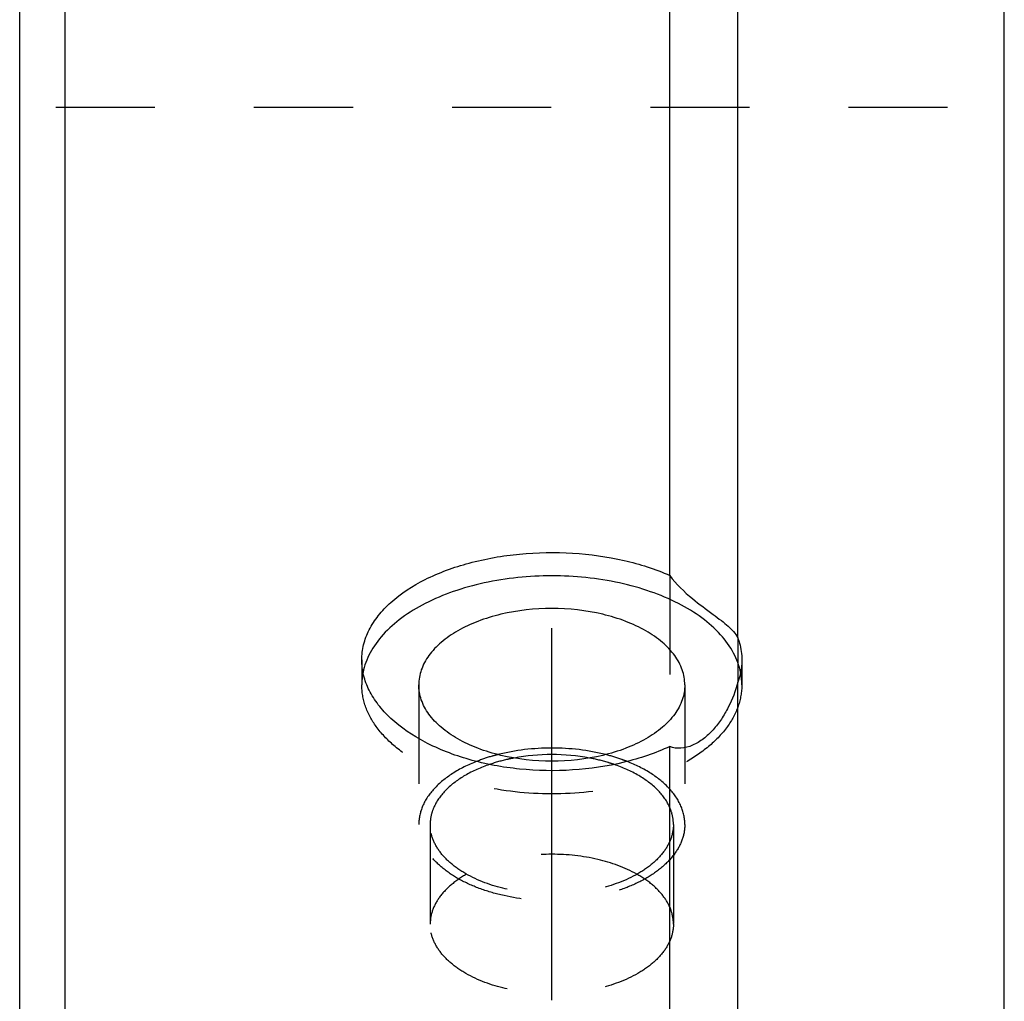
# Model space of a CAD drawing. Header units: millimetres. Extents: x -68 to 1068, y -309 to 1309.
# Tile 4 of 19: x -62 to 2, y 948 to 1012. Entities that reach past the tile are written whole.
import ezdxf

# ---------------------------------------------------------------- set-up
doc = ezdxf.new("R2010")
doc.units = ezdxf.units.MM
doc.header["$LTSCALE"] = 65.185185
doc.linetypes.add('CENTER', pattern=[0.6, 0.375, -0.075, 0.075, -0.075])
doc.linetypes.add('HIDDEN', pattern=[0.2, 0.1, -0.1])
doc.layers.add('KONST.EL_MIT_GEO', color=7, linetype='CONTINUOUS')

msp = doc.modelspace()

# ---------------------------------------------------------------- linework, layer by layer
at = {"layer": 'KONST.EL_MIT_GEO', "color": 7, "linetype": 'Continuous'}
for p, q in [((-59.5, -74), (-59.5, 1074)), ((-19.736, 975.744), (-19.736, 1074)), ((-15.264, 971.654), (-15.264, 1074)), ((2.264, -74), (2.264, 1074)), ((-62.5, -71), (-62.5, 1071)), ((-15.264, 941.348), (-15.264, 968.723)), ((-19.736, 945.943), (-19.736, 964.506))]:
    msp.add_line(p, q, dxfattribs=at)
at = {"layer": 'KONST.EL_MIT_GEO', "color": 8, "linetype": 'HIDDEN'}
for p, q in [((337.5, 1006.5), (-62.5, 1006.5)), ((-19.736, 975.744), (-19.736, 964.506)), ((-15.264, 971.654), (-15.264, 968.723)), ((-40, 970.193), (-40, 968.555)), ((-15, 970.193), (-15, 968.555)), ((-36.25, 968.555), (-36.25, 959.38)), ((-18.75, 968.555), (-18.75, 959.38)), ((-35.5, 959.38), (-35.5, 952.827)), ((-19.5, 959.38), (-19.5, 952.827))]:
    msp.add_line(p, q, dxfattribs=at)
at = {"layer": 'KONST.EL_MIT_GEO', "color": 2, "linetype": 'CENTER'}
msp.add_line((-27.5, 947.827), (-27.5, 975.193), dxfattribs=at)
at = {"layer": 'KONST.EL_MIT_GEO', "color": 8, "linetype": 'HIDDEN'}
for centre, radius, start, end in [((-35.823, 968.551), 4.177, 168.65962, 179.94914), ((-19.176, 968.551), 4.176, 0.05029, 11.29765)]:
    msp.add_arc(centre, radius, start, end, dxfattribs=at)
at = {"layer": 'KONST.EL_MIT_GEO', "color": 7, "linetype": 'Continuous'}
for points, knots in [([(-40, 970.193), (-40, 970.529), (-39.915, 971.214), (-39.537, 972.205), (-38.922, 973.146), (-37.76, 974.357), (-35.766, 975.629), (-32.874, 976.674), (-29.588, 977.244), (-26.148, 977.299), (-22.809, 976.839), (-20.701, 976.172), (-19.736, 975.744)], [0, 0, 0, 0, 0.04263, 0.086733, 0.133711, 0.184535, 0.299073, 0.430233, 0.57326, 0.721076, 0.86578, 1, 1, 1, 1]), ([(-15.081, 969.369), (-15.169, 969.813), (-15.506, 970.715), (-16.396, 971.933), (-17.643, 973.028), (-19.205, 973.971), (-21.033, 974.736), (-23.795, 975.502), (-27.497, 975.875), (-31.2, 975.503), (-33.963, 974.738), (-35.791, 973.973), (-37.353, 973.031), (-38.601, 971.936), (-39.492, 970.718), (-39.83, 969.816), (-39.918, 969.373)], [0, 0, 0, 0, 0.045598, 0.09534, 0.150591, 0.211737, 0.278388, 0.3496, 0.499961, 0.650331, 0.721552, 0.788216, 0.849375, 0.904641, 0.954395, 1, 1, 1, 1]), ([(-19.736, 975.744), (-19.315, 975.172), (-18.38, 974.277), (-17.167, 973.39), (-16.369, 972.801), (-15.788, 972.331), (-15.422, 971.94), (-15.264, 971.654)], [0, 0, 0, 0, 0.350267, 0.630152, 0.742298, 0.83889, 1, 1, 1, 1]), ([(-18.75, 968.555), (-18.75, 968.886), (-18.873, 969.577), (-19.4, 970.538), (-20.233, 971.408), (-21.334, 972.161), (-22.663, 972.775), (-24.716, 973.395), (-27.5, 973.696), (-30.284, 973.395), (-32.337, 972.775), (-33.666, 972.161), (-34.767, 971.408), (-35.6, 970.538), (-36.127, 969.577), (-36.25, 968.886), (-36.25, 968.555)], [0, 0, 0, 0, 0.045198, 0.093653, 0.147612, 0.208012, 0.274685, 0.346671, 0.5, 0.653329, 0.725315, 0.791988, 0.852388, 0.906347, 0.954802, 1, 1, 1, 1]), ([(-15.264, 971.654), (-15.22, 971.536), (-15.069, 971.063), (-15, 970.563), (-15, 970.193)], [0, 0, 0, 0, 0.25449, 1, 1, 1, 1]), ([(-19.736, 964.506), (-20.699, 964.058), (-22.802, 963.352), (-26.146, 962.861), (-29.591, 962.921), (-32.882, 963.528), (-35.775, 964.633), (-37.763, 965.958), (-38.921, 967.204), (-39.536, 968.163), (-39.914, 969.166), (-40, 969.856), (-40, 970.193)], [0, 0, 0, 0, 0.13418, 0.278244, 0.425224, 0.567712, 0.69899, 0.814319, 0.865652, 0.913076, 0.95743, 1, 1, 1, 1]), ([(-15, 970.193), (-15, 970.07), (-15.022, 969.571), (-15.136, 969.077), (-15.264, 968.723)], [0, 0, 0, 0, 0.246648, 1, 1, 1, 1]), ([(-18.75, 968.555), (-18.75, 968.224), (-18.873, 967.533), (-19.4, 966.572), (-20.233, 965.702), (-21.334, 964.949), (-22.663, 964.335), (-24.716, 963.715), (-27.5, 963.414), (-30.284, 963.715), (-32.337, 964.335), (-33.666, 964.949), (-34.767, 965.702), (-35.6, 966.572), (-36.127, 967.533), (-36.25, 968.224), (-36.25, 968.555)], [0, 0, 0, 0, 0.045198, 0.093653, 0.147612, 0.208012, 0.274685, 0.346671, 0.5, 0.653329, 0.725315, 0.791988, 0.852388, 0.906347, 0.954802, 1, 1, 1, 1]), ([(-15.264, 968.723), (-15.418, 968.156), (-15.735, 967.319), (-16.33, 966.293), (-16.871, 965.589), (-17.503, 964.993), (-18.216, 964.554), (-18.984, 964.334), (-19.512, 964.405), (-19.736, 964.506)], [0, 0, 0, 0, 0.260237, 0.392649, 0.523821, 0.651969, 0.775095, 0.891163, 1, 1, 1, 1])]:
    msp.add_open_spline(points, degree=3, knots=knots, dxfattribs=at)
at = {"layer": 'KONST.EL_MIT_GEO', "color": 8, "linetype": 'HIDDEN'}
for points, knots in [([(-15, 968.555), (-15, 968.082), (-15.176, 967.095), (-15.929, 965.722), (-17.118, 964.48), (-18.691, 963.404), (-20.59, 962.526), (-23.523, 961.641), (-27.5, 961.211), (-31.477, 961.641), (-34.41, 962.526), (-36.309, 963.404), (-37.882, 964.48), (-39.071, 965.722), (-39.824, 967.095), (-40, 968.082), (-40, 968.555)], [0, 0, 0, 0, 0.045197, 0.093652, 0.147612, 0.208012, 0.274685, 0.346671, 0.5, 0.653329, 0.725315, 0.791988, 0.852388, 0.906348, 0.954803, 1, 1, 1, 1]), ([(-31.049, 963.968), (-31.171, 963.937), (-31.646, 963.809), (-32.113, 963.652), (-32.453, 963.518)], [0, 0, 0, 0, 0.255787, 1, 1, 1, 1]), ([(-29.979, 963.743), (-30.119, 963.717), (-30.666, 963.605), (-31.205, 963.456), (-31.598, 963.321)], [0, 0, 0, 0, 0.255811, 1, 1, 1, 1]), ([(-23.402, 963.321), (-23.531, 963.365), (-24.062, 963.536), (-24.607, 963.666), (-25.021, 963.743)], [0, 0, 0, 0, 0.243901, 1, 1, 1, 1]), ([(-22.547, 963.518), (-22.658, 963.562), (-23.119, 963.734), (-23.591, 963.876), (-23.951, 963.968)], [0, 0, 0, 0, 0.244055, 1, 1, 1, 1]), ([(-32.453, 963.518), (-33.004, 963.301), (-34.011, 962.806), (-35.247, 961.818), (-36.054, 960.662), (-36.25, 959.791), (-36.25, 959.38)], [0, 0, 0, 0, 0.299624, 0.563168, 0.792492, 1, 1, 1, 1]), ([(-31.598, 963.321), (-32.158, 963.13), (-33.183, 962.68), (-34.454, 961.752), (-35.173, 960.792), (-35.454, 959.983), (-35.5, 959.579), (-35.5, 959.38)], [0, 0, 0, 0, 0.301786, 0.566512, 0.794647, 0.898975, 1, 1, 1, 1]), ([(-19.5, 959.38), (-19.5, 959.579), (-19.546, 959.983), (-19.827, 960.792), (-20.546, 961.752), (-21.816, 962.68), (-22.842, 963.13), (-23.402, 963.321)], [0, 0, 0, 0, 0.101026, 0.205355, 0.43349, 0.698216, 1, 1, 1, 1]), ([(-18.75, 959.38), (-18.75, 959.791), (-18.946, 960.662), (-19.753, 961.818), (-20.989, 962.806), (-21.996, 963.301), (-22.547, 963.518)], [0, 0, 0, 0, 0.207507, 0.436832, 0.700376, 1, 1, 1, 1]), ([(-18.75, 959.38), (-18.75, 959.049), (-18.873, 958.358), (-19.4, 957.397), (-20.233, 956.528), (-21.334, 955.775), (-22.663, 955.16), (-24.716, 954.541), (-27.5, 954.24), (-30.284, 954.541), (-32.337, 955.16), (-33.666, 955.775), (-34.767, 956.528), (-35.6, 957.397), (-36.127, 958.358), (-36.25, 959.049), (-36.25, 959.38)], [0, 0, 0, 0, 0.045198, 0.093653, 0.147612, 0.208012, 0.274685, 0.346671, 0.5, 0.653329, 0.725315, 0.791988, 0.852388, 0.906347, 0.954802, 1, 1, 1, 1]), ([(-19.5, 959.38), (-19.5, 959.078), (-19.613, 958.446), (-20.095, 957.567), (-20.856, 956.772), (-22.261, 955.812), (-24.514, 955.004), (-27.5, 954.681), (-30.486, 955.004), (-32.739, 955.812), (-34.144, 956.772), (-34.905, 957.567), (-35.387, 958.446), (-35.5, 959.078), (-35.5, 959.38)], [0, 0, 0, 0, 0.045229, 0.093718, 0.147716, 0.208158, 0.346563, 0.5, 0.653437, 0.791842, 0.852284, 0.906282, 0.954771, 1, 1, 1, 1]), ([(-21.9, 956.104), (-22.7, 956.554), (-24.549, 957.21), (-27.5, 957.524), (-30.451, 957.21), (-32.3, 956.554), (-33.1, 956.104)], [0, 0, 0, 0, 0.237448, 0.5, 0.762552, 1, 1, 1, 1]), ([(-33.1, 956.104), (-33.459, 955.903), (-34.11, 955.465), (-34.89, 954.664), (-35.384, 953.774), (-35.5, 953.134), (-35.5, 952.827)], [0, 0, 0, 0, 0.290944, 0.550566, 0.783276, 1, 1, 1, 1]), ([(-19.5, 952.827), (-19.5, 953.134), (-19.616, 953.774), (-20.11, 954.664), (-20.89, 955.465), (-21.541, 955.903), (-21.9, 956.104)], [0, 0, 0, 0, 0.216724, 0.449434, 0.709056, 1, 1, 1, 1]), ([(-19.5, 952.827), (-19.5, 952.524), (-19.613, 951.893), (-20.095, 951.014), (-20.856, 950.219), (-22.261, 949.259), (-24.514, 948.45), (-27.5, 948.127), (-30.486, 948.45), (-32.739, 949.259), (-34.144, 950.219), (-34.905, 951.014), (-35.387, 951.893), (-35.5, 952.524), (-35.5, 952.827)], [0, 0, 0, 0, 0.045229, 0.093718, 0.147716, 0.208158, 0.346563, 0.5, 0.653437, 0.791842, 0.852284, 0.906282, 0.954771, 1, 1, 1, 1])]:
    msp.add_open_spline(points, degree=3, knots=knots, dxfattribs=at)
at = {"layer": 'KONST.EL_MIT_GEO', "color": 7, "linetype": 'Continuous'}
for points in [[(-23.951, 963.968), (-25.106, 964.262), (-27.5, 964.537), (-29.894, 964.262), (-31.049, 963.968)], [(-25.021, 963.743), (-25.837, 963.896), (-27.5, 964.042), (-29.163, 963.896), (-29.979, 963.743)]]:
    msp.add_open_spline(points, degree=3, dxfattribs=at)

doc.saveas('drawing.dxf')
